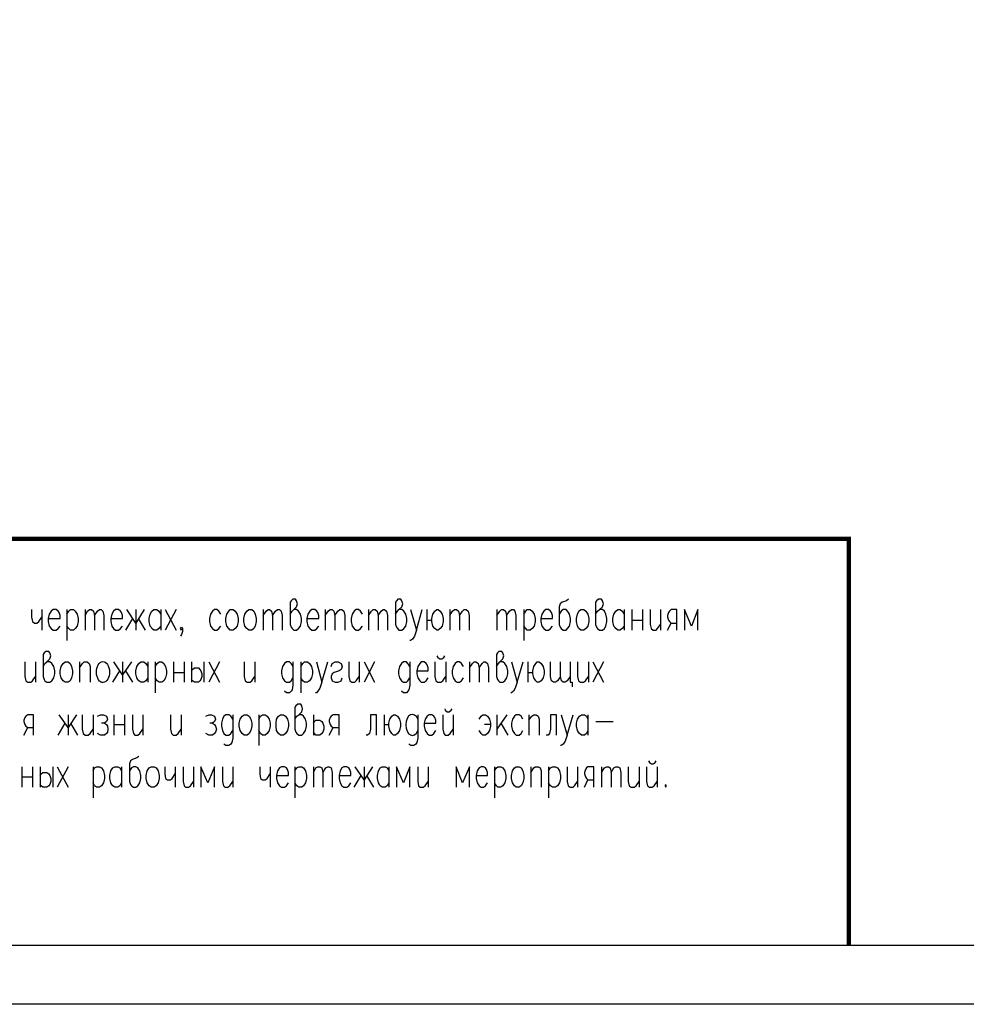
# Model space of a CAD drawing. Extents: x -119078 to 1619993, y 264752 to 340742.
# Tile 4 of 220: x 4325 to 12382, y 297220 to 305596. Entities that reach past the tile are written whole.
import ezdxf

# ---------------------------------------------------------------- set-up
doc = ezdxf.new("R2010")
doc.units = 0
doc.header["$MEASUREMENT"] = 0
doc.layers.add('PDF _Геометрия', color=250, linetype='Continuous')

msp = doc.modelspace()

# ---------------------------------------------------------------- linework, layer by layer
at = {"layer": 'PDF _Геометрия', "lineweight": -3}
msp.add_lwpolyline([(-4541.8, 326913.75), (37453.964, 326913.75), (37453.964, 297220.375), (-4541.8, 297220.375)], dxfattribs=at)
at = {"layer": 'PDF _Геометрия', "lineweight": 30}
msp.add_lwpolyline([(-2543.614, 326414.204), (36954.418, 326414.204), (36954.418, 297719.921), (-2543.614, 297719.921)], close=True, dxfattribs=at)
at = {"layer": 'PDF _Геометрия', "color": 7, "lineweight": -3, "const_width": 38.101}
msp.add_lwpolyline([(-2543.614, 301180.762), (11382.3, 301180.762), (11382.3, 297719.921)], dxfattribs=at)
at = {"layer": 'PDF _Геометрия', "color": 7, "lineweight": -3}
for points in [[(6626.025, 300539.395), (6642.959, 300564.796), (6659.893, 300577.496), (6681.06, 300602.897), (6689.527, 300628.297), (6681.06, 300653.698), (6672.593, 300666.398), (6651.426, 300666.398), (6634.492, 300653.698), (6626.025, 300640.998), (6626.025, 300450.493), (6634.492, 300429.325), (6642.959, 300416.625), (6659.893, 300403.925), (6681.06, 300403.925), (6697.994, 300416.625), (6714.928, 300437.792), (6723.394, 300475.893), (6723.394, 300501.294), (6714.928, 300539.395), (6697.994, 300564.796), (6681.06, 300577.496), (6659.893, 300577.496)], [(7523.515, 300539.395), (7540.449, 300564.796), (7553.149, 300577.496), (7578.55, 300602.897), (7587.017, 300628.297), (7578.55, 300653.698), (7570.083, 300666.398), (7544.683, 300666.398), (7531.982, 300653.698), (7523.515, 300640.998), (7523.515, 300450.493), (7531.982, 300429.325), (7540.449, 300416.625), (7553.149, 300403.925), (7578.55, 300403.925), (7595.484, 300416.625), (7612.418, 300437.792), (7620.885, 300475.893), (7620.885, 300501.294), (7612.418, 300539.395), (7595.484, 300564.796), (7578.55, 300577.496), (7553.149, 300577.496)], [(8996.754, 300666.398), (8979.82, 300653.698), (8941.719, 300640.998), (8924.785, 300628.297), (8916.318, 300602.897), (8916.318, 300450.493), (8924.785, 300429.325), (8933.252, 300416.625), (8950.186, 300403.925), (8975.587, 300403.925), (8988.287, 300416.625), (9005.221, 300437.792), (9013.688, 300475.893), (9013.688, 300501.294), (9005.221, 300539.395), (8996.754, 300552.095), (8988.287, 300564.796), (8975.587, 300577.496), (8950.186, 300577.496), (8933.252, 300564.796), (8916.318, 300539.395)], [(9225.36, 300539.395), (9242.294, 300564.796), (9259.227, 300577.496), (9284.628, 300602.897), (9293.095, 300628.297), (9284.628, 300653.698), (9276.161, 300666.398), (9250.76, 300666.398), (9233.827, 300653.698), (9225.36, 300640.998), (9225.36, 300450.493), (9233.827, 300429.325), (9242.294, 300416.625), (9259.227, 300403.925), (9284.628, 300403.925), (9301.562, 300416.625), (9314.262, 300437.792), (9322.729, 300475.893), (9322.729, 300501.294), (9314.262, 300539.395), (9301.562, 300564.796), (9284.628, 300577.496), (9259.227, 300577.496)], [(4424.634, 300577.496), (4424.634, 300513.994), (4433.101, 300475.893), (4450.035, 300463.193), (4471.202, 300463.193), (4488.136, 300475.893), (4513.537, 300513.994)], [(4513.537, 300577.496), (4513.537, 300403.925)], [(4568.571, 300501.294), (4670.174, 300501.294), (4670.174, 300526.695), (4661.707, 300552.095), (4653.24, 300564.796), (4636.307, 300577.496), (4610.906, 300577.496), (4593.972, 300564.796), (4577.038, 300539.395), (4568.571, 300501.294), (4568.571, 300475.893), (4577.038, 300437.792), (4593.972, 300416.625), (4610.906, 300403.925), (4636.307, 300403.925), (4653.24, 300416.625), (4670.174, 300437.792)], [(4725.209, 300577.496), (4725.209, 300315.022)], [(4725.209, 300539.395), (4742.143, 300564.796), (4759.076, 300577.496), (4784.477, 300577.496), (4797.177, 300564.796), (4814.111, 300539.395), (4822.578, 300501.294), (4822.578, 300475.893), (4814.111, 300437.792), (4797.177, 300416.625), (4784.477, 300403.925), (4759.076, 300403.925), (4742.143, 300416.625), (4725.209, 300437.792)], [(4881.846, 300577.496), (4881.846, 300403.925)], [(4881.846, 300526.695), (4903.014, 300564.796), (4919.947, 300577.496), (4936.881, 300577.496), (4953.815, 300564.796), (4962.282, 300526.695), (4962.282, 300403.925)], [(4962.282, 300526.695), (4987.682, 300564.796), (5004.616, 300577.496), (5017.317, 300577.496), (5034.25, 300564.796), (5042.717, 300526.695), (5042.717, 300403.925)], [(5101.985, 300501.294), (5199.355, 300501.294), (5199.355, 300526.695), (5190.888, 300552.095), (5182.421, 300564.796), (5165.487, 300577.496), (5140.086, 300577.496), (5123.153, 300564.796), (5110.452, 300539.395), (5101.985, 300501.294), (5101.985, 300475.893), (5110.452, 300437.792), (5123.153, 300416.625), (5140.086, 300403.925), (5165.487, 300403.925), (5182.421, 300416.625), (5199.355, 300437.792)], [(5385.626, 300577.496), (5313.658, 300463.193), (5237.456, 300577.496)], [(5313.658, 300577.496), (5313.658, 300403.925)], [(5525.33, 300437.792), (5508.396, 300416.625), (5491.462, 300403.925), (5466.062, 300403.925), (5449.128, 300416.625), (5444.894, 300429.325), (5436.427, 300437.792), (5427.961, 300475.893), (5427.961, 300501.294), (5436.427, 300539.395), (5449.128, 300564.796), (5466.062, 300577.496), (5491.462, 300577.496), (5508.396, 300564.796), (5525.33, 300539.395)], [(5525.33, 300577.496), (5525.33, 300403.925)], [(5563.431, 300577.496), (5656.567, 300403.925)], [(5656.567, 300577.496), (5563.431, 300403.925)], [(6037.577, 300539.395), (6020.643, 300564.796), (6003.709, 300577.496), (5982.542, 300577.496), (5965.608, 300564.796), (5948.674, 300539.395), (5940.207, 300501.294), (5940.207, 300475.893), (5948.674, 300437.792), (5965.608, 300416.625), (5982.542, 300403.925), (6003.709, 300403.925), (6020.643, 300416.625), (6037.577, 300437.792)], [(6397.419, 300577.496), (6397.419, 300403.925)], [(6397.419, 300526.695), (6422.82, 300564.796), (6439.754, 300577.496), (6452.454, 300577.496), (6469.388, 300564.796), (6477.855, 300526.695), (6477.855, 300403.925)], [(6477.855, 300526.695), (6503.255, 300564.796), (6520.189, 300577.496), (6537.123, 300577.496), (6549.823, 300564.796), (6558.29, 300526.695), (6558.29, 300403.925)], [(6769.962, 300501.294), (6871.565, 300501.294), (6871.565, 300526.695), (6863.098, 300552.095), (6854.631, 300564.796), (6837.697, 300577.496), (6812.297, 300577.496), (6795.363, 300564.796), (6778.429, 300539.395), (6769.962, 300501.294), (6769.962, 300475.893), (6778.429, 300437.792), (6795.363, 300416.625), (6812.297, 300403.925), (6837.697, 300403.925), (6854.631, 300416.625), (6871.565, 300437.792)], [(6926.6, 300577.496), (6926.6, 300403.925)], [(6926.6, 300526.695), (6952, 300564.796), (6968.934, 300577.496), (6985.868, 300577.496), (6998.568, 300564.796), (7007.035, 300526.695), (7007.035, 300403.925)], [(7007.035, 300526.695), (7032.436, 300564.796), (7049.37, 300577.496), (7066.303, 300577.496), (7083.237, 300564.796), (7091.704, 300526.695), (7091.704, 300403.925)], [(7244.108, 300539.395), (7227.174, 300564.796), (7210.241, 300577.496), (7189.073, 300577.496), (7172.14, 300564.796), (7155.206, 300539.395), (7146.739, 300501.294), (7146.739, 300475.893), (7155.206, 300437.792), (7172.14, 300416.625), (7189.073, 300403.925), (7210.241, 300403.925), (7227.174, 300416.625), (7244.108, 300437.792)], [(7294.909, 300577.496), (7294.909, 300403.925)], [(7294.909, 300526.695), (7320.31, 300564.796), (7333.01, 300577.496), (7349.944, 300577.496), (7366.878, 300564.796), (7375.345, 300526.695), (7375.345, 300403.925)], [(7375.345, 300526.695), (7400.745, 300564.796), (7417.679, 300577.496), (7430.38, 300577.496), (7447.313, 300564.796), (7455.78, 300526.695), (7455.78, 300403.925)], [(7650.519, 300577.496), (7701.32, 300403.925), (7752.121, 300577.496)], [(7790.222, 300577.496), (7790.222, 300403.925)], [(7790.222, 300488.594), (7832.557, 300488.594), (7832.557, 300501.294), (7841.024, 300539.395), (7857.957, 300564.796), (7874.891, 300577.496), (7887.592, 300577.496), (7904.525, 300564.796), (7921.459, 300539.395), (7929.926, 300501.294), (7929.926, 300475.893), (7921.459, 300437.792), (7904.525, 300416.625), (7887.592, 300403.925), (7874.891, 300403.925), (7857.957, 300416.625), (7841.024, 300437.792), (7832.557, 300475.893), (7832.557, 300488.594)], [(7984.961, 300577.496), (7984.961, 300403.925)], [(7984.961, 300526.695), (8010.361, 300564.796), (8027.295, 300577.496), (8044.229, 300577.496), (8061.163, 300564.796), (8069.63, 300526.695), (8069.63, 300403.925)], [(8069.63, 300526.695), (8095.03, 300564.796), (8107.731, 300577.496), (8124.664, 300577.496), (8141.598, 300564.796), (8150.065, 300526.695), (8150.065, 300403.925)], [(8387.138, 300577.496), (8387.138, 300403.925)], [(8387.138, 300526.695), (8412.539, 300564.796), (8425.239, 300577.496), (8442.173, 300577.496), (8459.106, 300564.796), (8467.573, 300526.695), (8467.573, 300403.925)], [(8467.573, 300526.695), (8492.974, 300564.796), (8509.908, 300577.496), (8526.842, 300577.496), (8539.542, 300564.796), (8548.009, 300526.695), (8548.009, 300403.925)], [(8615.744, 300577.496), (8615.744, 300315.022)], [(8615.744, 300539.395), (8632.678, 300564.796), (8645.378, 300577.496), (8670.779, 300577.496), (8687.712, 300564.796), (8704.646, 300539.395), (8713.113, 300501.294), (8713.113, 300475.893), (8704.646, 300437.792), (8687.712, 300416.625), (8670.779, 300403.925), (8645.378, 300403.925), (8632.678, 300416.625), (8615.744, 300437.792)], [(8759.681, 300501.294), (8861.284, 300501.294), (8861.284, 300526.695), (8852.817, 300552.095), (8844.35, 300564.796), (8827.416, 300577.496), (8802.015, 300577.496), (8785.082, 300564.796), (8768.148, 300539.395), (8759.681, 300501.294), (8759.681, 300475.893), (8768.148, 300437.792), (8785.082, 300416.625), (8802.015, 300403.925), (8827.416, 300403.925), (8844.35, 300416.625), (8861.284, 300437.792)], [(9470.9, 300437.792), (9453.966, 300416.625), (9437.032, 300403.925), (9415.865, 300403.925), (9398.931, 300416.625), (9390.464, 300429.325), (9381.997, 300437.792), (9373.53, 300475.893), (9373.53, 300501.294), (9381.997, 300539.395), (9398.931, 300564.796), (9415.865, 300577.496), (9437.032, 300577.496), (9453.966, 300564.796), (9470.9, 300539.395)], [(9470.9, 300577.496), (9470.9, 300403.925)], [(9534.401, 300577.496), (9534.401, 300403.925)], [(9627.537, 300577.496), (9627.537, 300403.925)], [(9691.039, 300577.496), (9691.039, 300450.493), (9699.506, 300416.625), (9716.439, 300403.925), (9741.84, 300403.925), (9754.54, 300416.625), (9779.941, 300450.493)], [(9779.941, 300577.496), (9779.941, 300403.925)], [(9919.645, 300403.925), (9919.645, 300577.496), (9868.843, 300577.496), (9856.143, 300564.796), (9847.676, 300552.095), (9839.209, 300526.695), (9839.209, 300513.994), (9847.676, 300488.594), (9856.143, 300475.893), (9868.843, 300463.193), (9919.645, 300463.193)], [(10097.449, 300403.925), (10097.449, 300577.496), (10042.415, 300437.792), (9983.146, 300577.496), (9983.146, 300403.925)], [(5228.989, 300403.925), (5288.257, 300501.294)], [(5334.825, 300501.294), (5394.093, 300403.925)], [(9534.401, 300488.594), (9627.537, 300488.594)], [(9839.209, 300403.925), (9868.843, 300463.193)], [(5711.601, 300416.625), (5703.134, 300403.925), (5694.668, 300416.625), (5703.134, 300429.325), (5711.601, 300416.625), (5711.601, 300391.224), (5703.134, 300365.824), (5694.668, 300353.123)], [(7701.32, 300403.925), (7684.386, 300353.123), (7667.452, 300327.723), (7650.519, 300315.022), (7646.285, 300315.022)], [(4526.237, 300094.883), (4538.937, 300120.284), (4555.871, 300132.984), (4581.272, 300158.385), (4589.739, 300183.786), (4581.272, 300209.186), (4572.805, 300221.887), (4547.404, 300221.887), (4534.704, 300209.186), (4526.237, 300196.486), (4526.237, 300010.214), (4534.704, 299984.814), (4538.937, 299972.113), (4555.871, 299959.413), (4581.272, 299959.413), (4598.206, 299972.113), (4615.139, 299997.514), (4623.606, 300031.382), (4623.606, 300056.782), (4615.139, 300094.883), (4598.206, 300120.284), (4581.272, 300132.984), (4555.871, 300132.984)], [(8382.904, 300094.883), (8399.838, 300120.284), (8412.539, 300132.984), (8437.939, 300158.385), (8446.406, 300183.786), (8437.939, 300209.186), (8429.472, 300221.887), (8404.072, 300221.887), (8391.371, 300209.186), (8382.904, 300196.486), (8382.904, 300010.214), (8391.371, 299984.814), (8399.838, 299972.113), (8412.539, 299959.413), (8437.939, 299959.413), (8454.873, 299972.113), (8471.807, 299997.514), (8480.274, 300031.382), (8480.274, 300056.782), (8471.807, 300094.883), (8454.873, 300120.284), (8437.939, 300132.984), (8412.539, 300132.984)], [(4369.6, 300132.984), (4369.6, 300010.214), (4378.066, 299972.113), (4395, 299959.413), (4420.401, 299959.413), (4433.101, 299972.113), (4458.502, 300010.214)], [(4458.502, 300132.984), (4458.502, 299959.413)], [(4835.278, 300132.984), (4835.278, 299959.413)], [(4835.278, 300082.183), (4860.679, 300120.284), (4873.379, 300132.984), (4898.78, 300132.984), (4915.714, 300120.284), (4924.181, 300094.883), (4924.181, 299959.413)], [(5275.557, 300132.984), (5199.355, 300022.915), (5127.386, 300132.984)], [(5199.355, 300132.984), (5199.355, 299959.413)], [(5415.26, 299997.514), (5398.326, 299972.113), (5381.393, 299959.413), (5355.992, 299959.413), (5339.058, 299972.113), (5330.591, 299984.814), (5322.124, 299997.514), (5313.658, 300031.382), (5313.658, 300056.782), (5322.124, 300094.883), (5339.058, 300120.284), (5355.992, 300132.984), (5381.393, 300132.984), (5398.326, 300120.284), (5415.26, 300094.883)], [(5415.26, 300132.984), (5415.26, 299959.413)], [(5478.762, 300132.984), (5478.762, 299870.511)], [(5478.762, 300094.883), (5495.696, 300120.284), (5512.629, 300132.984), (5533.797, 300132.984), (5550.73, 300120.284), (5567.664, 300094.883), (5576.131, 300056.782), (5576.131, 300031.382), (5567.664, 299997.514), (5550.73, 299972.113), (5533.797, 299959.413), (5512.629, 299959.413), (5495.696, 299972.113), (5478.762, 299997.514)], [(5635.399, 300132.984), (5635.399, 299959.413)], [(5724.302, 300132.984), (5724.302, 299959.413)], [(5787.803, 300132.984), (5787.803, 299959.413)], [(5893.639, 300132.984), (5893.639, 299959.413)], [(5935.974, 300132.984), (6024.876, 299959.413)], [(6024.876, 300132.984), (5935.974, 299959.413)], [(6236.548, 300132.984), (6236.548, 300010.214), (6245.015, 299972.113), (6261.949, 299959.413), (6287.35, 299959.413), (6300.05, 299972.113), (6325.451, 300010.214)], [(6325.451, 300132.984), (6325.451, 299959.413)], [(6651.426, 300094.883), (6642.959, 300107.584), (6634.492, 300120.284), (6621.792, 300132.984), (6596.391, 300132.984), (6579.457, 300120.284), (6562.524, 300094.883), (6554.057, 300056.782), (6554.057, 300031.382), (6562.524, 299997.514), (6579.457, 299972.113), (6596.391, 299959.413), (6621.792, 299959.413), (6634.492, 299972.113), (6651.426, 299997.514)], [(6651.426, 300132.984), (6651.426, 299934.012), (6642.959, 299895.911), (6634.492, 299883.211), (6621.792, 299870.511), (6596.391, 299870.511), (6579.457, 299883.211)], [(6719.161, 300132.984), (6719.161, 299870.511)], [(6719.161, 300094.883), (6736.095, 300120.284), (6748.795, 300132.984), (6774.196, 300132.984), (6791.13, 300120.284), (6808.063, 300094.883), (6816.53, 300056.782), (6816.53, 300031.382), (6808.063, 299997.514), (6791.13, 299972.113), (6774.196, 299959.413), (6748.795, 299959.413), (6736.095, 299972.113), (6719.161, 299997.514)], [(6850.398, 300132.984), (6896.966, 299959.413), (6947.767, 300132.984)], [(6977.401, 300094.883), (6985.868, 300120.284), (7011.269, 300132.984), (7036.669, 300132.984), (7062.07, 300120.284), (7070.537, 300094.883), (7062.07, 300069.483), (7045.136, 300056.782), (7002.802, 300044.082), (6985.868, 300031.382), (6977.401, 300010.214), (6977.401, 299997.514), (6985.868, 299972.113), (7011.269, 299959.413), (7036.669, 299959.413), (7062.07, 299972.113), (7070.537, 299997.514)], [(7125.572, 300132.984), (7125.572, 300010.214), (7134.039, 299972.113), (7150.972, 299959.413), (7176.373, 299959.413), (7189.073, 299972.113), (7214.474, 300010.214)], [(7214.474, 300132.984), (7214.474, 299959.413)], [(7256.808, 300132.984), (7345.711, 299959.413)], [(7345.711, 300132.984), (7256.808, 299959.413)], [(7646.285, 300094.883), (7637.818, 300107.584), (7629.351, 300120.284), (7616.651, 300132.984), (7591.25, 300132.984), (7574.317, 300120.284), (7557.383, 300094.883), (7548.916, 300056.782), (7548.916, 300031.382), (7557.383, 299997.514), (7574.317, 299972.113), (7591.25, 299959.413), (7616.651, 299959.413), (7629.351, 299972.113), (7646.285, 299997.514)], [(7646.285, 300132.984), (7646.285, 299934.012), (7637.818, 299895.911), (7629.351, 299883.211), (7616.651, 299870.511), (7591.25, 299870.511), (7574.317, 299883.211)], [(7705.553, 300056.782), (7802.923, 300056.782), (7802.923, 300082.183), (7794.456, 300107.584), (7785.989, 300120.284), (7769.055, 300132.984), (7743.654, 300132.984), (7730.954, 300120.284), (7714.02, 300094.883), (7705.553, 300056.782), (7705.553, 300031.382), (7714.02, 299997.514), (7730.954, 299972.113), (7743.654, 299959.413), (7769.055, 299959.413), (7785.989, 299972.113), (7802.923, 299997.514)], [(7857.957, 300132.984), (7857.957, 300010.214), (7866.424, 299972.113), (7883.358, 299959.413), (7908.759, 299959.413), (7925.693, 299972.113), (7951.093, 300010.214)], [(7874.891, 300183.786), (7883.358, 300171.085), (7900.292, 300158.385), (7917.226, 300158.385), (7934.159, 300171.085), (7942.626, 300183.786)], [(7951.093, 300132.984), (7951.093, 299959.413)], [(8103.497, 300094.883), (8086.563, 300120.284), (8069.63, 300132.984), (8048.462, 300132.984), (8031.529, 300120.284), (8014.595, 300094.883), (8006.128, 300056.782), (8006.128, 300031.382), (8014.595, 299997.514), (8031.529, 299972.113), (8048.462, 299959.413), (8069.63, 299959.413), (8086.563, 299972.113), (8103.497, 299997.514)], [(8154.299, 300132.984), (8154.299, 299959.413)], [(8154.299, 300082.183), (8179.699, 300120.284), (8192.4, 300132.984), (8209.333, 300132.984), (8226.267, 300120.284), (8234.734, 300082.183), (8234.734, 299959.413)], [(8234.734, 300082.183), (8260.135, 300120.284), (8277.068, 300132.984), (8289.769, 300132.984), (8306.702, 300120.284), (8315.169, 300082.183), (8315.169, 299959.413)], [(8509.908, 300132.984), (8560.709, 299959.413), (8611.51, 300132.984)], [(8649.611, 300132.984), (8649.611, 299959.413)], [(8649.611, 300044.082), (8691.946, 300044.082), (8691.946, 300056.782), (8700.413, 300094.883), (8717.347, 300120.284), (8730.047, 300132.984), (8746.981, 300132.984), (8763.914, 300120.284), (8780.848, 300094.883), (8789.315, 300056.782), (8789.315, 300031.382), (8780.848, 299997.514), (8763.914, 299972.113), (8746.981, 299959.413), (8730.047, 299959.413), (8717.347, 299972.113), (8700.413, 299997.514), (8691.946, 300031.382), (8691.946, 300044.082)], [(8929.019, 300010.214), (8903.618, 299972.113), (8886.684, 299959.413), (8869.751, 299959.413), (8852.817, 299972.113), (8844.35, 300010.214), (8844.35, 300132.984)], [(9009.454, 300010.214), (8984.054, 299972.113), (8967.12, 299959.413), (8950.186, 299959.413), (8937.486, 299972.113), (8929.019, 300010.214), (8929.019, 300132.984)], [(9009.454, 300132.984), (9009.454, 299959.413), (9026.388, 299959.413), (9026.388, 299921.312)], [(9072.956, 300132.984), (9072.956, 300010.214), (9081.423, 299972.113), (9098.357, 299959.413), (9123.757, 299959.413), (9140.691, 299972.113), (9166.092, 300010.214)], [(9166.092, 300132.984), (9166.092, 299959.413)], [(9204.193, 300132.984), (9293.095, 299959.413)], [(9293.095, 300132.984), (9204.193, 299959.413)], [(5118.919, 299959.413), (5178.187, 300056.782)], [(5224.755, 300056.782), (5284.023, 299959.413)], [(5635.399, 300044.082), (5724.302, 300044.082)], [(5787.803, 300056.782), (5796.27, 300069.483), (5813.204, 300082.183), (5838.605, 300082.183), (5847.072, 300082.183), (5859.772, 300069.483), (5868.239, 300056.782), (5876.706, 300031.382), (5876.706, 300010.214), (5868.239, 299984.814), (5859.772, 299972.113), (5847.072, 299959.413), (5813.204, 299959.413), (5796.27, 299972.113), (5787.803, 299984.814)], [(6896.966, 299959.413), (6880.032, 299908.612), (6863.098, 299883.211), (6850.398, 299870.511), (6841.931, 299870.511)], [(8560.709, 299959.413), (8543.775, 299908.612), (8526.842, 299883.211), (8509.908, 299870.511), (8505.674, 299870.511)], [(6668.36, 299646.138), (6685.293, 299671.539), (6702.227, 299684.239), (6727.628, 299709.64), (6731.861, 299735.041), (6727.628, 299760.441), (6719.161, 299773.142), (6693.76, 299773.142), (6676.827, 299760.441), (6668.36, 299747.741), (6668.36, 299561.469), (6676.827, 299536.069), (6685.293, 299523.368), (6702.227, 299510.668), (6727.628, 299510.668), (6740.328, 299523.368), (6757.262, 299548.769), (6765.729, 299586.87), (6765.729, 299612.271), (6757.262, 299646.138), (6740.328, 299671.539), (6727.628, 299684.239), (6702.227, 299684.239)], [(7942.626, 299735.041), (7946.86, 299722.34), (7963.794, 299709.64), (7980.727, 299709.64), (7997.661, 299722.34), (8006.128, 299735.041)], [(4441.568, 299510.668), (4441.568, 299684.239), (4395, 299684.239), (4378.066, 299671.539), (4369.6, 299658.839), (4361.133, 299637.671), (4361.133, 299624.971), (4369.6, 299599.57), (4378.066, 299586.87), (4395, 299574.17), (4441.568, 299574.17)], [(4653.24, 299510.668), (4712.509, 299612.271)], [(4809.878, 299684.239), (4737.909, 299574.17), (4661.707, 299684.239)], [(4737.909, 299684.239), (4737.909, 299510.668)], [(4759.076, 299612.271), (4818.345, 299510.668)], [(4856.446, 299684.239), (4856.446, 299561.469), (4864.913, 299523.368), (4881.846, 299510.668), (4907.247, 299510.668), (4924.181, 299523.368), (4949.581, 299561.469)], [(4949.581, 299684.239), (4949.581, 299510.668)], [(4987.682, 299671.539), (5013.083, 299684.239), (5038.484, 299684.239), (5063.884, 299671.539), (5072.351, 299646.138), (5063.884, 299624.971), (5046.951, 299612.271), (5021.55, 299612.271)], [(5046.951, 299612.271), (5063.884, 299599.57), (5072.351, 299586.87), (5076.585, 299561.469), (5072.351, 299536.069), (5063.884, 299523.368), (5046.951, 299510.668), (5013.083, 299510.668), (4987.682, 299523.368)], [(5127.386, 299684.239), (5127.386, 299510.668)], [(5216.288, 299684.239), (5216.288, 299510.668)], [(5284.023, 299684.239), (5284.023, 299561.469), (5292.49, 299523.368), (5305.191, 299510.668), (5330.591, 299510.668), (5347.525, 299523.368), (5372.926, 299561.469)], [(5372.926, 299684.239), (5372.926, 299510.668)], [(5609.999, 299684.239), (5609.999, 299561.469), (5618.466, 299523.368), (5631.166, 299510.668), (5656.567, 299510.668), (5673.5, 299523.368), (5698.901, 299561.469)], [(5698.901, 299684.239), (5698.901, 299510.668)], [(5910.573, 299671.539), (5935.974, 299684.239), (5957.141, 299684.239), (5982.542, 299671.539), (5991.009, 299646.138), (5982.542, 299624.971), (5965.608, 299612.271), (5944.441, 299612.271)], [(5965.608, 299612.271), (5982.542, 299599.57), (5991.009, 299586.87), (5999.476, 299561.469), (5991.009, 299536.069), (5982.542, 299523.368), (5965.608, 299510.668), (5935.974, 299510.668), (5910.573, 299523.368)], [(6139.179, 299646.138), (6130.712, 299658.839), (6122.245, 299671.539), (6105.312, 299684.239), (6079.911, 299684.239), (6062.977, 299671.539), (6050.277, 299646.138), (6041.81, 299612.271), (6041.81, 299586.87), (6050.277, 299548.769), (6062.977, 299523.368), (6079.911, 299510.668), (6105.312, 299510.668), (6122.245, 299523.368), (6139.179, 299548.769)], [(6139.179, 299684.239), (6139.179, 299485.267), (6130.712, 299447.166), (6122.245, 299434.466), (6105.312, 299421.766), (6079.911, 299421.766), (6062.977, 299434.466)], [(6359.318, 299684.239), (6359.318, 299421.766)], [(6359.318, 299646.138), (6376.252, 299671.539), (6393.186, 299684.239), (6414.353, 299684.239), (6431.287, 299671.539), (6448.221, 299646.138), (6456.687, 299612.271), (6456.687, 299586.87), (6448.221, 299548.769), (6431.287, 299523.368), (6414.353, 299510.668), (6393.186, 299510.668), (6376.252, 299523.368), (6359.318, 299548.769)], [(6824.997, 299684.239), (6824.997, 299510.668)], [(6824.997, 299612.271), (6833.464, 299624.971), (6846.164, 299637.671), (6871.565, 299637.671), (6880.032, 299637.671), (6896.966, 299624.971), (6905.433, 299612.271), (6913.899, 299586.87), (6913.899, 299561.469), (6905.433, 299536.069), (6896.966, 299523.368), (6880.032, 299510.668), (6846.164, 299510.668), (6833.464, 299523.368), (6824.997, 299536.069)], [(7045.136, 299510.668), (7045.136, 299684.239), (6994.335, 299684.239), (6977.401, 299671.539), (6968.934, 299658.839), (6960.467, 299637.671), (6960.467, 299624.971), (6968.934, 299599.57), (6977.401, 299586.87), (6994.335, 299574.17), (7045.136, 299574.17)], [(7362.644, 299510.668), (7362.644, 299684.239), (7311.843, 299684.239), (7311.843, 299561.469), (7303.376, 299523.368), (7286.442, 299510.668), (7273.742, 299510.668)], [(7426.146, 299684.239), (7426.146, 299510.668)], [(7426.146, 299599.57), (7468.481, 299599.57), (7468.481, 299612.271), (7476.947, 299646.138), (7493.881, 299671.539), (7506.582, 299684.239), (7523.515, 299684.239), (7540.449, 299671.539), (7557.383, 299646.138), (7565.85, 299612.271), (7565.85, 299586.87), (7557.383, 299548.769), (7540.449, 299523.368), (7523.515, 299510.668), (7506.582, 299510.668), (7493.881, 299523.368), (7476.947, 299548.769), (7468.481, 299586.87), (7468.481, 299599.57)], [(7714.02, 299684.239), (7714.02, 299485.267), (7705.553, 299447.166), (7697.087, 299434.466), (7680.153, 299421.766), (7654.752, 299421.766), (7637.818, 299434.466)], [(7769.055, 299612.271), (7866.424, 299612.271), (7866.424, 299637.671), (7857.957, 299658.839), (7849.491, 299671.539), (7832.557, 299684.239), (7811.39, 299684.239), (7794.456, 299671.539), (7777.522, 299646.138), (7769.055, 299612.271), (7769.055, 299586.87), (7777.522, 299548.769), (7794.456, 299523.368), (7811.39, 299510.668), (7832.557, 299510.668), (7849.491, 299523.368), (7866.424, 299548.769)], [(7925.693, 299684.239), (7925.693, 299561.469), (7934.159, 299523.368), (7946.86, 299510.668), (7972.26, 299510.668), (7989.194, 299523.368), (8014.595, 299561.469)], [(8014.595, 299684.239), (8014.595, 299510.668)], [(8234.734, 299646.138), (8251.668, 299671.539), (8268.601, 299684.239), (8289.769, 299684.239), (8306.702, 299671.539), (8323.636, 299646.138), (8332.103, 299612.271), (8332.103, 299586.87), (8323.636, 299548.769), (8306.702, 299523.368), (8289.769, 299510.668), (8268.601, 299510.668), (8251.668, 299523.368), (8234.734, 299548.769)], [(8387.138, 299684.239), (8387.138, 299510.668)], [(8471.807, 299684.239), (8387.138, 299561.469)], [(8421.005, 299612.271), (8480.274, 299510.668)], [(8607.277, 299646.138), (8594.577, 299671.539), (8577.643, 299684.239), (8552.242, 299684.239), (8535.308, 299671.539), (8518.375, 299646.138), (8509.908, 299612.271), (8509.908, 299586.87), (8518.375, 299548.769), (8535.308, 299523.368), (8552.242, 299510.668), (8577.643, 299510.668), (8594.577, 299523.368), (8607.277, 299548.769)], [(8658.078, 299684.239), (8658.078, 299510.668)], [(8658.078, 299637.671), (8683.479, 299671.539), (8700.413, 299684.239), (8721.58, 299684.239), (8738.514, 299671.539), (8746.981, 299646.138), (8746.981, 299510.668)], [(8895.151, 299510.668), (8895.151, 299684.239), (8844.35, 299684.239), (8844.35, 299561.469), (8835.883, 299523.368), (8823.183, 299510.668), (8806.249, 299510.668)], [(8933.252, 299684.239), (8984.054, 299510.668), (9034.855, 299684.239)], [(9161.858, 299548.769), (9149.158, 299523.368), (9132.224, 299510.668), (9106.823, 299510.668), (9089.89, 299523.368), (9081.423, 299536.069), (9072.956, 299548.769), (9064.489, 299586.87), (9064.489, 299612.271), (9072.956, 299646.138), (9089.89, 299671.539), (9106.823, 299684.239), (9132.224, 299684.239), (9149.158, 299671.539), (9161.858, 299646.138)], [(9161.858, 299684.239), (9161.858, 299510.668)], [(9229.593, 299624.971), (9377.764, 299624.971)], [(4361.133, 299510.668), (4395, 299574.17)], [(5127.386, 299599.57), (5216.288, 299599.57)], [(6960.467, 299510.668), (6994.335, 299574.17)], [(8332.103, 299599.57), (8281.302, 299599.57)], [(8984.054, 299510.668), (8967.12, 299459.867), (8950.186, 299434.466), (8933.252, 299421.766), (8929.019, 299421.766)], [(5339.058, 299328.63), (5322.124, 299315.93), (5284.023, 299303.229), (5267.09, 299290.529), (5258.623, 299265.128), (5258.623, 299116.958), (5267.09, 299091.557), (5275.557, 299078.857), (5292.49, 299066.156), (5313.658, 299066.156), (5330.591, 299078.857), (5347.525, 299104.257), (5355.992, 299142.358), (5355.992, 299167.759), (5347.525, 299205.86), (5339.058, 299218.56), (5330.591, 299231.261), (5313.658, 299239.728), (5292.49, 299239.728), (5275.557, 299231.261), (5258.623, 299205.86)], [(9678.338, 299290.529), (9686.805, 299277.829), (9703.739, 299265.128), (9716.439, 299265.128), (9733.373, 299277.829), (9741.84, 299290.529)], [(4344.199, 299239.728), (4344.199, 299066.156)], [(4433.101, 299239.728), (4433.101, 299066.156)], [(4500.836, 299239.728), (4500.836, 299066.156)], [(4500.836, 299167.759), (4509.303, 299180.459), (4522.004, 299193.16), (4547.404, 299193.16), (4555.871, 299193.16), (4572.805, 299180.459), (4581.272, 299167.759), (4589.739, 299142.358), (4589.739, 299116.958), (4581.272, 299091.557), (4572.805, 299078.857), (4555.871, 299066.156), (4522.004, 299066.156), (4509.303, 299078.857), (4500.836, 299091.557)], [(4606.672, 299239.728), (4606.672, 299066.156)], [(4644.773, 299239.728), (4737.909, 299066.156)], [(4737.909, 299239.728), (4644.773, 299066.156)], [(4949.581, 299239.728), (4949.581, 298977.254)], [(4949.581, 299205.86), (4962.282, 299231.261), (4979.216, 299239.728), (5004.616, 299239.728), (5021.55, 299231.261), (5038.484, 299205.86), (5046.951, 299167.759), (5046.951, 299142.358), (5038.484, 299104.257), (5021.55, 299078.857), (5004.616, 299066.156), (4979.216, 299066.156), (4962.282, 299078.857), (4949.581, 299104.257)], [(5190.888, 299104.257), (5178.187, 299078.857), (5161.254, 299066.156), (5135.853, 299066.156), (5118.919, 299078.857), (5110.452, 299091.557), (5101.985, 299104.257), (5093.519, 299142.358), (5093.519, 299167.759), (5101.985, 299205.86), (5118.919, 299231.261), (5135.853, 299239.728), (5161.254, 299239.728), (5178.187, 299231.261), (5190.888, 299205.86)], [(5190.888, 299239.728), (5190.888, 299066.156)], [(5559.197, 299239.728), (5559.197, 299180.459), (5567.664, 299142.358), (5584.598, 299129.658), (5609.999, 299129.658), (5622.699, 299142.358), (5648.1, 299180.459)], [(5648.1, 299239.728), (5648.1, 299066.156)], [(5715.835, 299239.728), (5715.835, 299116.958), (5724.302, 299078.857), (5737.002, 299066.156), (5762.403, 299066.156), (5779.336, 299078.857), (5804.737, 299116.958)], [(5804.737, 299239.728), (5804.737, 299066.156)], [(5982.542, 299066.156), (5982.542, 299239.728), (5927.507, 299104.257), (5868.239, 299239.728), (5868.239, 299066.156)], [(6050.277, 299239.728), (6050.277, 299116.958), (6058.744, 299078.857), (6071.444, 299066.156), (6096.845, 299066.156), (6113.779, 299078.857), (6139.179, 299116.958)], [(6139.179, 299239.728), (6139.179, 299066.156)], [(6367.785, 299239.728), (6367.785, 299180.459), (6376.252, 299142.358), (6393.186, 299129.658), (6414.353, 299129.658), (6431.287, 299142.358), (6456.687, 299180.459)], [(6456.687, 299239.728), (6456.687, 299066.156)], [(6511.722, 299167.759), (6613.325, 299167.759), (6613.325, 299193.16), (6604.858, 299218.56), (6596.391, 299231.261), (6579.457, 299239.728), (6554.057, 299239.728), (6537.123, 299231.261), (6520.189, 299205.86), (6511.722, 299167.759), (6511.722, 299142.358), (6520.189, 299104.257), (6537.123, 299078.857), (6554.057, 299066.156), (6579.457, 299066.156), (6596.391, 299078.857), (6613.325, 299104.257)], [(6668.36, 299239.728), (6668.36, 298977.254)], [(6668.36, 299205.86), (6685.293, 299231.261), (6702.227, 299239.728), (6727.628, 299239.728), (6740.328, 299231.261), (6757.262, 299205.86), (6765.729, 299167.759), (6765.729, 299142.358), (6757.262, 299104.257), (6740.328, 299078.857), (6727.628, 299066.156), (6702.227, 299066.156), (6685.293, 299078.857), (6668.36, 299104.257)], [(6824.997, 299239.728), (6824.997, 299066.156)], [(6824.997, 299193.16), (6846.164, 299231.261), (6863.098, 299239.728), (6880.032, 299239.728), (6896.966, 299231.261), (6905.433, 299193.16), (6905.433, 299066.156)], [(6905.433, 299193.16), (6930.833, 299231.261), (6947.767, 299239.728), (6960.467, 299239.728), (6977.401, 299231.261), (6985.868, 299193.16), (6985.868, 299066.156)], [(7045.136, 299167.759), (7142.505, 299167.759), (7142.505, 299193.16), (7134.039, 299218.56), (7125.572, 299231.261), (7108.638, 299239.728), (7083.237, 299239.728), (7066.303, 299231.261), (7053.603, 299205.86), (7045.136, 299167.759), (7045.136, 299142.358), (7053.603, 299104.257), (7066.303, 299078.857), (7083.237, 299066.156), (7108.638, 299066.156), (7125.572, 299078.857), (7142.505, 299104.257)], [(7328.777, 299239.728), (7256.808, 299129.658), (7180.606, 299239.728)], [(7256.808, 299239.728), (7256.808, 299066.156)], [(7468.481, 299104.257), (7451.547, 299078.857), (7434.613, 299066.156), (7409.212, 299066.156), (7392.279, 299078.857), (7388.045, 299091.557), (7379.578, 299104.257), (7371.111, 299142.358), (7371.111, 299167.759), (7379.578, 299205.86), (7392.279, 299231.261), (7409.212, 299239.728), (7434.613, 299239.728), (7451.547, 299231.261), (7468.481, 299205.86)], [(7468.481, 299239.728), (7468.481, 299066.156)], [(7646.285, 299066.156), (7646.285, 299239.728), (7591.25, 299104.257), (7531.982, 299239.728), (7531.982, 299066.156)], [(7714.02, 299239.728), (7714.02, 299116.958), (7718.254, 299078.857), (7735.188, 299066.156), (7760.588, 299066.156), (7777.522, 299078.857), (7802.923, 299116.958)], [(7802.923, 299239.728), (7802.923, 299066.156)], [(8154.299, 299066.156), (8154.299, 299239.728), (8095.03, 299104.257), (8039.996, 299239.728), (8039.996, 299066.156)], [(8209.333, 299167.759), (8306.702, 299167.759), (8306.702, 299193.16), (8298.236, 299218.56), (8289.769, 299231.261), (8272.835, 299239.728), (8251.668, 299239.728), (8234.734, 299231.261), (8217.8, 299205.86), (8209.333, 299167.759), (8209.333, 299142.358), (8217.8, 299104.257), (8234.734, 299078.857), (8251.668, 299066.156), (8272.835, 299066.156), (8289.769, 299078.857), (8306.702, 299104.257)], [(8365.971, 299239.728), (8365.971, 298977.254)], [(8365.971, 299205.86), (8382.904, 299231.261), (8395.605, 299239.728), (8421.005, 299239.728), (8437.939, 299231.261), (8454.873, 299205.86), (8463.34, 299167.759), (8463.34, 299142.358), (8454.873, 299104.257), (8437.939, 299078.857), (8421.005, 299066.156), (8395.605, 299066.156), (8382.904, 299078.857), (8365.971, 299104.257)], [(8675.012, 299239.728), (8675.012, 299066.156)], [(8675.012, 299193.16), (8700.413, 299231.261), (8713.113, 299239.728), (8738.514, 299239.728), (8755.448, 299231.261), (8763.914, 299205.86), (8763.914, 299066.156)], [(8827.416, 299239.728), (8827.416, 298977.254)], [(8827.416, 299205.86), (8844.35, 299231.261), (8861.284, 299239.728), (8886.684, 299239.728), (8903.618, 299231.261), (8920.552, 299205.86), (8929.019, 299167.759), (8929.019, 299142.358), (8920.552, 299104.257), (8903.618, 299078.857), (8886.684, 299066.156), (8861.284, 299066.156), (8844.35, 299078.857), (8827.416, 299104.257)], [(8984.054, 299239.728), (8984.054, 299116.958), (8992.52, 299078.857), (9009.454, 299066.156), (9034.855, 299066.156), (9047.555, 299078.857), (9072.956, 299116.958)], [(9072.956, 299239.728), (9072.956, 299066.156)], [(9212.66, 299066.156), (9212.66, 299239.728), (9161.858, 299239.728), (9149.158, 299231.261), (9140.691, 299218.56), (9132.224, 299193.16), (9132.224, 299180.459), (9140.691, 299155.059), (9149.158, 299142.358), (9161.858, 299129.658), (9212.66, 299129.658)], [(9276.161, 299239.728), (9276.161, 299066.156)], [(9276.161, 299193.16), (9301.562, 299231.261), (9318.496, 299239.728), (9335.429, 299239.728), (9352.363, 299231.261), (9360.83, 299193.16), (9360.83, 299066.156)], [(9360.83, 299193.16), (9381.997, 299231.261), (9398.931, 299239.728), (9415.865, 299239.728), (9432.799, 299231.261), (9441.265, 299193.16), (9441.265, 299066.156)], [(9504.767, 299239.728), (9504.767, 299116.958), (9513.234, 299078.857), (9530.168, 299066.156), (9555.568, 299066.156), (9572.502, 299078.857), (9597.903, 299116.958)], [(9597.903, 299239.728), (9597.903, 299066.156)], [(9661.405, 299239.728), (9661.405, 299116.958), (9669.871, 299078.857), (9686.805, 299066.156), (9707.972, 299066.156), (9724.906, 299078.857), (9750.307, 299116.958)], [(9750.307, 299239.728), (9750.307, 299066.156)], [(4344.199, 299155.059), (4433.101, 299155.059)], [(7172.14, 299066.156), (7231.408, 299167.759)], [(7277.976, 299167.759), (7337.244, 299066.156)], [(9132.224, 299066.156), (9161.858, 299129.658)]]:
    msp.add_lwpolyline(points, dxfattribs=at)
for points in [[(6118.012, 300577.496), (6143.413, 300577.496), (6160.346, 300564.796), (6177.28, 300539.395), (6185.747, 300501.294), (6185.747, 300475.893), (6177.28, 300437.792), (6160.346, 300416.625), (6143.413, 300403.925), (6118.012, 300403.925), (6105.312, 300416.625), (6088.378, 300437.792), (6079.911, 300475.893), (6079.911, 300501.294), (6088.378, 300539.395), (6105.312, 300564.796)], [(6274.649, 300577.496), (6300.05, 300577.496), (6316.984, 300564.796), (6329.684, 300539.395), (6338.151, 300501.294), (6338.151, 300475.893), (6329.684, 300437.792), (6316.984, 300416.625), (6300.05, 300403.925), (6274.649, 300403.925), (6257.716, 300416.625), (6240.782, 300437.792), (6232.315, 300475.893), (6232.315, 300501.294), (6240.782, 300539.395), (6257.716, 300564.796)], [(9102.59, 300577.496), (9127.991, 300577.496), (9144.924, 300564.796), (9161.858, 300539.395), (9170.325, 300501.294), (9170.325, 300475.893), (9161.858, 300437.792), (9144.924, 300416.625), (9127.991, 300403.925), (9102.59, 300403.925), (9085.656, 300416.625), (9072.956, 300437.792), (9064.489, 300475.893), (9064.489, 300501.294), (9072.956, 300539.395), (9085.656, 300564.796)], [(4712.509, 300132.984), (4737.909, 300132.984), (4754.843, 300120.284), (4767.543, 300094.883), (4776.01, 300056.782), (4776.01, 300031.382), (4767.543, 299997.514), (4754.843, 299972.113), (4737.909, 299959.413), (4712.509, 299959.413), (4695.575, 299972.113), (4678.641, 299997.514), (4670.174, 300031.382), (4670.174, 300056.782), (4678.641, 300094.883), (4695.575, 300120.284)], [(6236.548, 299684.239), (6261.949, 299684.239), (6278.883, 299671.539), (6291.583, 299646.138), (6300.05, 299612.271), (6300.05, 299586.87), (6291.583, 299548.769), (6278.883, 299523.368), (6261.949, 299510.668), (6236.548, 299510.668), (6219.615, 299523.368), (6202.681, 299548.769), (6194.214, 299586.87), (6194.214, 299612.271), (6202.681, 299646.138), (6219.615, 299671.539)], [(6545.59, 299684.239), (6570.99, 299684.239), (6587.924, 299671.539), (6604.858, 299646.138), (6613.325, 299612.271), (6613.325, 299586.87), (6604.858, 299548.769), (6587.924, 299523.368), (6570.99, 299510.668), (6545.59, 299510.668), (6528.656, 299523.368), (6511.722, 299548.769), (6507.489, 299586.87), (6507.489, 299612.271), (6511.722, 299646.138), (6528.656, 299671.539)], [(5444.894, 299239.728), (5470.295, 299239.728), (5487.229, 299231.261), (5504.163, 299205.86), (5512.629, 299167.759), (5512.629, 299142.358), (5504.163, 299104.257), (5487.229, 299078.857), (5470.295, 299066.156), (5444.894, 299066.156), (5427.961, 299078.857), (5411.027, 299104.257), (5402.56, 299142.358), (5402.56, 299167.759), (5411.027, 299205.86), (5427.961, 299231.261)], [(8552.242, 299239.728), (8577.643, 299239.728), (8594.577, 299231.261), (8607.277, 299205.86), (8615.744, 299167.759), (8615.744, 299142.358), (8607.277, 299104.257), (8594.577, 299078.857), (8577.643, 299066.156), (8552.242, 299066.156), (8535.308, 299078.857), (8518.375, 299104.257), (8509.908, 299142.358), (8509.908, 299167.759), (8518.375, 299205.86), (8535.308, 299231.261)], [(9822.275, 299091.557), (9818.042, 299078.857), (9822.275, 299066.156), (9830.742, 299078.857)]]:
    msp.add_lwpolyline(points, close=True, dxfattribs=at)
for centre, major_axis, ratio, start_param, end_param in [((5034.156, 300046.199), (0, 89.097), 0.62534908, 0.2282257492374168, 6.511411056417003), ((7667.452, 299597.454), (0, 89.144), 0.62360958, 5.29013739, 10.41782535)]:
    msp.add_ellipse(centre, major_axis=major_axis, ratio=ratio, start_param=start_param, end_param=end_param, dxfattribs=at)

doc.saveas('drawing.dxf')
